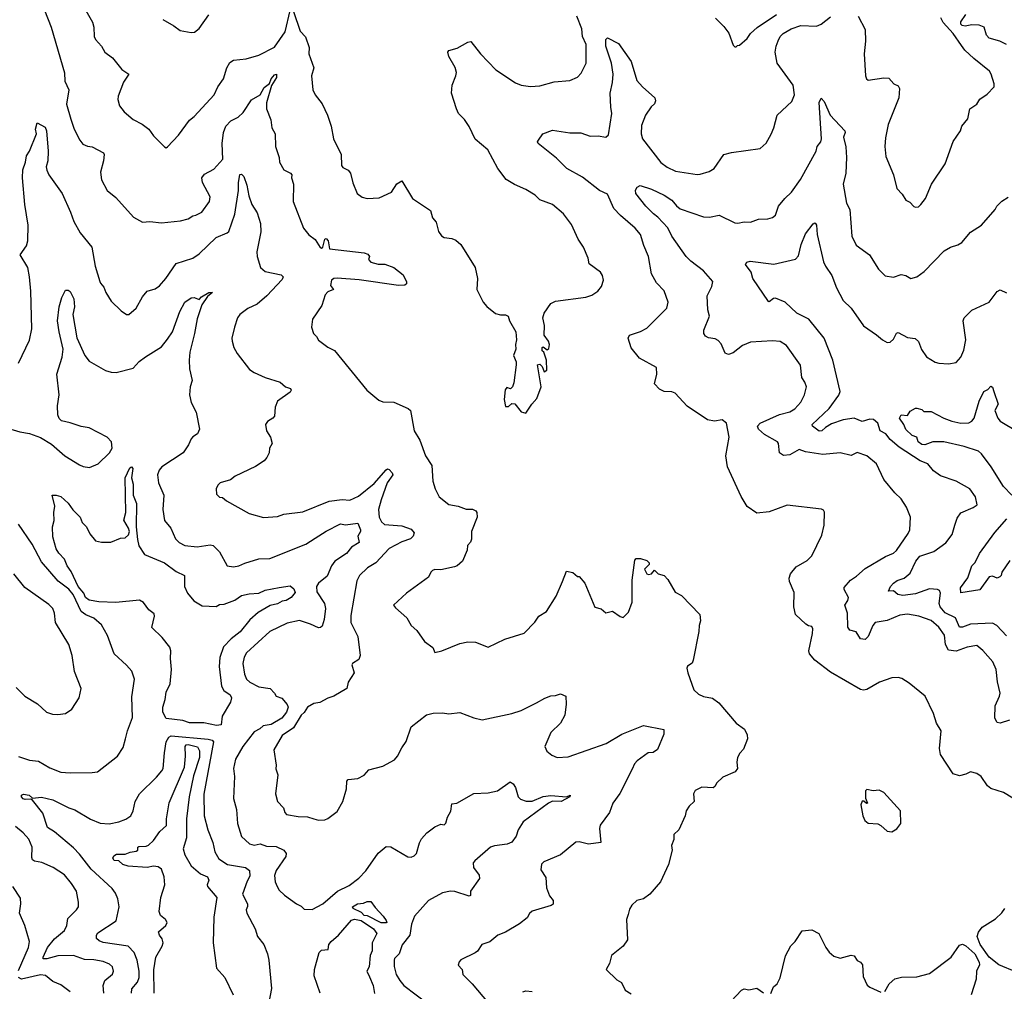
# Model space of a CAD drawing. Extents: x 1443846 to 1577407, y 839182 to 927291.
# Tile 178 of 256: x 1489123 to 1495391, y 878947 to 885133. Entities that reach past the tile are written whole.
import ezdxf

# ---------------------------------------------------------------- set-up
doc = ezdxf.new("R2010")
doc.units = 0

msp = doc.modelspace()

# ---------------------------------------------------------------- linework, layer by layer
at = {"layer": '0CON20XD'}
for points in [[(1489234.4, 885315), (1489324.5, 885085), (1489408.2, 884795), (1489410.6, 884740.6), (1489437.1, 884685), (1489422.2, 884595), (1489449.3, 884499.3), (1489470, 884435), (1489506, 884365), (1489525, 884339.2), (1489555, 884328.1), (1489585, 884322.7), (1489656.2, 884285), (1489661.2, 884275), (1489655.7, 884234.3), (1489637.7, 884162.3), (1489645, 884112.5), (1489680.8, 884045), (1489735, 884001.2), (1489846.7, 883875), (1489905, 883844), (1489952.7, 883847.3), (1490025, 883840), (1490147.4, 883852.6), (1490195, 883865.8), (1490225, 883884.3), (1490245, 883887.1), (1490283.5, 883906.5), (1490330.8, 883975), (1490335.8, 884005), (1490286.3, 884096.3), (1490283.6, 884125), (1490300.3, 884149.7), (1490359.1, 884180.9), (1490415.3, 884244.7), (1490412.5, 884345), (1490419.8, 884415), (1490434.4, 884455.6), (1490468.3, 884488.3), (1490515, 884512.9), (1490545, 884541.4), (1490598.2, 884621.8), (1490655, 884654.6), (1490679.8, 884700.2), (1490713.3, 884726.7), (1490723.5, 884755), (1490745, 884781.5), (1490757.5, 884785), (1490757.9, 884765), (1490725.6, 884714.4), (1490695, 884603.3), (1490694.6, 884565), (1490721.8, 884495), (1490729.2, 884445), (1490750, 884405), (1490751.9, 884325), (1490775.7, 884255), (1490777.1, 884225), (1490805, 884175.8), (1490848, 884155), (1490856, 884145), (1490854, 884125), (1490866, 884085), (1490864.4, 883974.4), (1490930, 883805), (1490963.1, 883763.1), (1491005, 883733.3), (1491035, 883682.9), (1491045, 883677.1), (1491052.9, 883685), (1491059.7, 883710.3)], [(1489535, 885206.7), (1489586.2, 885116.2), (1489594.4, 885085), (1489598, 885025), (1489605.9, 885005.9), (1489643.8, 884965), (1489665, 884926.7), (1489715, 884888.8), (1489773.8, 884815), (1489818, 884785), (1489784.2, 884735), (1489750, 884645), (1489748, 884625), (1489758, 884585), (1489788.8, 884545), (1489845, 884497.5), (1489902.5, 884467.5), (1489946.2, 884435), (1489975, 884393.8), (1490045, 884322.5), (1490055, 884317.5), (1490065, 884322.5), (1490135, 884396.7), (1490205, 884493.8), (1490234.2, 884515.8), (1490360.5, 884655), (1490385, 884706), (1490420, 884755), (1490440.8, 884825), (1490460, 884860), (1490485, 884874), (1490565, 884884.2), (1490645, 884906), (1490745, 884958.6), (1490812.7, 885055), (1490845, 885192)], [(1490865.3, 885185.3), (1490908.5, 885058.5), (1490942.6, 885022.6), (1490965.6, 884955), (1490964.3, 884914.3), (1490995.8, 884825), (1490980, 884775), (1490988.8, 884685), (1491004, 884655), (1491047.6, 884597.6), (1491082.5, 884525), (1491105.8, 884455), (1491120, 884375), (1491168.8, 884275), (1491172, 884205), (1491180.9, 884190.9), (1491215, 884174), (1491230, 884155), (1491244, 884095), (1491272.5, 884025), (1491303.2, 884003.2), (1491335, 883994.3), (1491411.2, 883998.8), (1491490, 884035), (1491525, 884087.5), (1491555, 884107.5), (1491623.8, 883995), (1491737.3, 883917.3), (1491750.9, 883870.9), (1491773.5, 883843.5), (1491790, 883785), (1491807.3, 883757.3), (1491825, 883746.9), (1491875, 883740.6), (1491898.9, 883728.9), (1491931.1, 883701.1), (1492022, 883555), (1492038, 883485), (1492034, 883415), (1492073.9, 883333.9), (1492096.1, 883306.1), (1492151.7, 883261.7), (1492183, 883253), (1492215, 883254.2), (1492233.3, 883245), (1492241.2, 883215), (1492281.2, 883145), (1492286.7, 883095), (1492280, 883065), (1492282.5, 883035), (1492266.7, 882995), (1492283.3, 882955), (1492283.8, 882935), (1492268.3, 882821.7), (1492260, 882795), (1492248.3, 882781.7), (1492225, 882790), (1492213.6, 882776.4), (1492206.7, 882715), (1492215, 882670), (1492235, 882670), (1492255, 882690), (1492275, 882687.5), (1492315, 882636.7), (1492345, 882627.5), (1492382.5, 882685), (1492415, 882720), (1492442.5, 882795), (1492420, 882935), (1492435, 882940), (1492450, 882925), (1492461.7, 882891.7), (1492478.3, 882901.7), (1492477.5, 882965), (1492460, 883015), (1492450, 883025), (1492450, 883045), (1492455, 883050), (1492481.7, 883031.7), (1492491.7, 883038.3), (1492496.2, 883065), (1492490, 883085), (1492462.5, 883125), (1492463.3, 883185), (1492452.5, 883235), (1492462.5, 883265), (1492503.3, 883325), (1492535, 883340), (1492727, 883367), (1492765, 883378.8), (1492802.5, 883405), (1492826.7, 883435), (1492838.8, 883475), (1492833.8, 883505), (1492820, 883525), (1492748, 883578), (1492742, 883615), (1492712.9, 883685), (1492677.5, 883735), (1492635, 883828.8), (1492585, 883896), (1492515, 883956), (1492435, 883986.2), (1492403.8, 884015), (1492345, 884052.5), (1492273, 884083), (1492220, 884115), (1492166, 884185), (1492103.8, 884305), (1492021.7, 884371.7), (1491985, 884452.5), (1491955, 884497.5), (1491917.5, 884535), (1491903.3, 884565), (1491871.2, 884665), (1491876.2, 884715), (1491900, 884775), (1491902.9, 884797.1), (1491895, 884828.8), (1491855, 884897.5), (1491849.2, 884925), (1491854.3, 884935.7), (1491907.7, 884952.3), (1491975, 884990), (1491995, 884993.3), (1492056, 884915), (1492155, 884814.2), (1492279.7, 884729.7), (1492315, 884716.2), (1492375, 884706.2), (1492435, 884712), (1492525, 884737.1), (1492626.2, 884746.2), (1492674.1, 884765.9), (1492697, 884793), (1492728.1, 884855), (1492730, 884975), (1492706.7, 885025), (1492701.2, 885075), (1492669.5, 885155)], [(1490035, 885133.8), (1490105, 885093.8), (1490145, 885063.3), (1490215, 885050)], [(1490215, 885050), (1490235, 885053.3), (1490265, 885076.7), (1490327, 885163)], [(1493551.7, 885141.7), (1493605, 885090), (1493637.7, 885047.7), (1493665, 884970), (1493675, 884960), (1493685, 884960), (1493691.7, 884968.3), (1493705, 884970), (1493755, 885013.3), (1493776.2, 885045), (1493816.6, 885083.4), (1493941.4, 885165)], [(1493932.4, 884925), (1493938.4, 884965), (1493951.2, 884998.8), (1493964.7, 885025), (1493983.8, 885045), (1494035, 885073.3), (1494095, 885094.6), (1494195, 885092.2), (1494225, 885103.1), (1494285, 885150.8)], [(1494460, 885155), (1494505, 885070), (1494507.9, 884995), (1494498.6, 884915), (1494506.2, 884775), (1494513.3, 884755), (1494525, 884747.5), (1494625, 884763.3), (1494655, 884760), (1494687.5, 884725), (1494715, 884712.5), (1494723.3, 884695), (1494718.8, 884635), (1494650.8, 884465), (1494635, 884380), (1494630, 884325), (1494637.7, 884262.3), (1494685.4, 884145.4), (1494707.6, 884057.6), (1494741.3, 884021.3), (1494764.3, 883984.3), (1494790.5, 883970.5), (1494815, 883943.8), (1494825, 883938.8), (1494845, 883942), (1494860, 883955), (1494889.2, 883995), (1494926.7, 884085), (1495014.5, 884215.5), (1495065, 884356.7), (1495112.5, 884425), (1495120, 884455), (1495157.7, 884502.3), (1495171.2, 884565), (1495216.7, 884595), (1495235, 884626.7), (1495281.7, 884658.3), (1495326.2, 884705), (1495326.2, 884725), (1495308, 884785), (1495295.8, 884805), (1495195.8, 884885), (1495139.3, 884939.3), (1495118.3, 884968.3), (1495065.5, 885045), (1495000.8, 885115), (1494987.5, 885145)], [(1495404.4, 884975), (1495362.5, 884995), (1495294.8, 885014.8), (1495277.8, 885035), (1495261.6, 885085), (1495231.3, 885098.7), (1495185, 885100.7), (1495141.1, 885091.1), (1495122.5, 885095), (1495114.7, 885105), (1495115, 885118.8), (1495145, 885165.8)], [(1495446.1, 880176.1), (1495385, 880212), (1495305, 880238), (1495283.8, 880255), (1495244, 880315), (1495215, 880333.8), (1495175, 880344), (1495145, 880328.8), (1495105, 880318.8), (1495065, 880332), (1494984.4, 880454.4), (1494977.3, 880492.7), (1494988, 880605), (1494960, 880655), (1494940, 880715), (1494886.7, 880825), (1494785, 880908.8), (1494737.7, 880937.7), (1494715, 880943.8), (1494675, 880942), (1494595.9, 880914.1), (1494515, 880868.6), (1494495, 880864.3), (1494475, 880868.9), (1494285, 880978.9), (1494184.7, 881054.7), (1494150.8, 881095), (1494145.7, 881115), (1494170.8, 881225), (1494172.5, 881255), (1494165, 881270), (1494145, 881273.3), (1494127.5, 881285), (1494061.2, 881345), (1494050, 881395), (1494052.5, 881485), (1494024, 881555), (1494022.3, 881577.7), (1494030, 881605), (1494065, 881650), (1494135, 881690), (1494165, 881720), (1494229.1, 881850.9), (1494243.5, 881915), (1494246.7, 881996.7), (1494239.5, 882009.5), (1494226.4, 882016.4), (1494008.3, 882041.7), (1493895, 881999.2), (1493815, 881992), (1493755, 882032.5), (1493716.4, 882096.4), (1493628, 882285), (1493618.8, 882355), (1493640, 882475), (1493623.3, 882565), (1493595, 882586.2), (1493545, 882576.7), (1493502.5, 882585), (1493372.7, 882672.7), (1493295, 882754), (1493275, 882762.5), (1493225, 882766), (1493195, 882781.2), (1493163.8, 882815), (1493180, 882875), (1493177.3, 882917.3), (1493068, 882978), (1493015, 883043.8), (1492995.9, 883104.1), (1493005, 883123.8), (1493075, 883146.5), (1493115, 883169.4), (1493242, 883295), (1493252, 883335), (1493226.6, 883406.6), (1493177.4, 883457.4), (1493145.6, 883515.6), (1493126.9, 883625), (1493095.6, 883695.6), (1493074.3, 883764.3), (1493041.2, 883805), (1492948, 883885), (1492905, 883930), (1492865, 884022.5), (1492814.7, 884044.7), (1492705, 884130.6), (1492605.6, 884185), (1492540.1, 884250.1), (1492424, 884345), (1492419.2, 884355), (1492426, 884365), (1492452.5, 884405), (1492515, 884429.4), (1492625, 884412.7), (1492695, 884412.2), (1492755, 884391.1), (1492805, 884393.1), (1492855, 884384.2), (1492870.7, 884399.3), (1492892.9, 884535), (1492885.4, 884575), (1492882.9, 884665), (1492897.5, 884732.5), (1492901.1, 884785), (1492889.6, 884855), (1492853.5, 884965), (1492853.7, 885006.3), (1492865, 885016.7), (1492935, 884980), (1493015, 884866), (1493052.5, 884745), (1493087.1, 884705), (1493166, 884635), (1493171.2, 884615), (1493165, 884597.5), (1493142.7, 884577.3), (1493107.1, 884525), (1493080.9, 884459.1), (1493079.1, 884405), (1493087.8, 884375), (1493205, 884224.3), (1493245, 884194.4), (1493297.6, 884167.6), (1493435, 884146.9), (1493455, 884149.4), (1493513, 884167), (1493543.8, 884185), (1493606.4, 884273.6), (1493655, 884286.7), (1493837.7, 884312.3), (1493875, 884346.7), (1493905.8, 884404.2), (1493924, 884445), (1493944.3, 884525.7), (1494037.9, 884612.1), (1494055.4, 884654.6), (1494045.9, 884715.9), (1493946, 884855), (1493932.4, 884925)], [(1495423.8, 880673.8), (1495365, 880654), (1495345, 880657.5), (1495330, 880685), (1495332.5, 880765), (1495361.2, 880825), (1495363.8, 880845), (1495346.6, 880916.6), (1495339.4, 880995), (1495318.6, 881045), (1495255, 881116.7), (1495215, 881148), (1495155, 881137.3), (1495085, 881111.8), (1495035, 881119.4), (1495016.8, 881155), (1495009.1, 881215), (1494975, 881264.4), (1494925, 881307.8), (1494846.1, 881336.1), (1494775, 881347.7), (1494725, 881341.8), (1494645, 881307.3), (1494569.4, 881295), (1494553.5, 881275), (1494525, 881205.7), (1494505, 881187.1), (1494475, 881191.4), (1494448.1, 881235), (1494406.7, 881246.7), (1494395.7, 881265), (1494392.7, 881355), (1494375.6, 881405), (1494394.3, 881435), (1494398.6, 881455), (1494371.5, 881505), (1494372, 881518), (1494410.8, 881565), (1494449.8, 881590.2), (1494505, 881638.6), (1494635, 881715.8), (1494685, 881736.2), (1494705, 881753.3), (1494779.1, 881860.9), (1494789.4, 881885), (1494794, 881965), (1494768.5, 882028.5), (1494735, 882081.2), (1494695, 882120), (1494625, 882206), (1494576.9, 882305), (1494515, 882356.7), (1494455, 882378), (1494415, 882357.5), (1494345, 882375.7), (1494235, 882365.5), (1494125, 882382.2), (1494085, 882395.5), (1494025, 882361.4), (1493985, 882357.1), (1493960, 882375), (1493952.5, 882435), (1493946.1, 882446.1), (1493865, 882492.1), (1493825.3, 882525), (1493820.6, 882545), (1493836.7, 882563.3), (1493960.7, 882619.3), (1494025, 882635.5), (1494058.1, 882655), (1494095, 882698), (1494119.4, 882745), (1494131.9, 882795), (1494122, 882825), (1494101.1, 882855), (1494093.2, 882933.2), (1494005, 883057.5), (1493965, 883083.8), (1493915, 883088), (1493775, 883080), (1493725, 883058.8), (1493665, 883011.2), (1493635, 883000.8), (1493615, 883008.8), (1493588.6, 883068.6), (1493569.2, 883089.2), (1493550.5, 883100.5), (1493507.7, 883107.7), (1493488.8, 883118.8), (1493478, 883135), (1493478.1, 883155), (1493514.2, 883245), (1493503.3, 883285), (1493499.5, 883375), (1493528.5, 883435), (1493535.4, 883465.4), (1493475, 883534.5), (1493395.6, 883595), (1493365, 883625.7), (1493275.5, 883755), (1493248.1, 883808.1), (1493185, 883876), (1493157, 883897), (1493109.5, 883945), (1493045.4, 884025), (1493043.6, 884046.4), (1493053, 884067), (1493073.9, 884076.1), (1493145, 884053.3), (1493225, 884016.4), (1493275, 883983.8), (1493305, 883946.7), (1493328.5, 883928.5), (1493475, 883877.1), (1493515, 883876), (1493575, 883888), (1493675, 883838.8), (1493695, 883836.7), (1493735, 883846.2), (1493775, 883844.3), (1493826.9, 883863.1), (1493885, 883864), (1493915.9, 883874.1), (1493935, 883887.5), (1493953.8, 883945), (1493993.3, 883995), (1494035.5, 884034.5), (1494093.9, 884116.1), (1494192.9, 884295), (1494200, 884325), (1494222.7, 884355), (1494228, 884375), (1494212.1, 884605), (1494225, 884632), (1494245, 884612.5), (1494282.9, 884525), (1494375.6, 884425), (1494378.5, 884415), (1494366.9, 884385), (1494382.4, 884322.4), (1494385.4, 884255), (1494381.1, 884155), (1494364.4, 884084.4), (1494386.9, 883965), (1494407.1, 883925), (1494420, 883755), (1494448, 883698), (1494533.3, 883635), (1494590, 883545), (1494631.7, 883501.7), (1494685, 883492.9), (1494735, 883511.2), (1494765, 883503.8), (1494795, 883484), (1494833.3, 883495), (1494880.9, 883529.1), (1495008.9, 883661.1), (1495047.5, 883685), (1495095, 883700), (1495120, 883715), (1495175, 883780), (1495246, 883825), (1495332.5, 883925), (1495344.1, 883945.9), (1495375, 883976.7), (1495415, 884003.3)], [(1489115.8, 882945), (1489185, 883092.5), (1489200.6, 883165), (1489194.5, 883405), (1489186.7, 883495), (1489174.4, 883555), (1489126, 883635), (1489167.4, 883692.6), (1489174.3, 883725), (1489176.6, 883825), (1489155.2, 883955), (1489141.6, 884125), (1489143.1, 884176.9), (1489160.8, 884225), (1489166.7, 884265), (1489185, 884295.8), (1489229.2, 884405), (1489224, 884435), (1489233.6, 884476.4), (1489285, 884448.8), (1489292.9, 884425), (1489303.5, 884295), (1489301.5, 884235), (1489292.5, 884195), (1489295.5, 884175), (1489309.4, 884145), (1489393.1, 884025), (1489447.1, 883907.1), (1489467.5, 883847.5), (1489509.1, 883775), (1489583.1, 883685), (1489603.1, 883563.1), (1489633.8, 883466.2), (1489636.7, 883455), (1489659.7, 883429.7), (1489671.2, 883395), (1489705, 883340), (1489769.5, 883279.5), (1489802.5, 883255), (1489817.5, 883255), (1489864.2, 883295), (1489905, 883368.8), (1489935, 883403.8), (1489985, 883418.8), (1490012.7, 883437.3), (1490054.2, 883485), (1490118.7, 883581.3), (1490226, 883614), (1490265, 883641.1), (1490374.2, 883745), (1490444.2, 883775), (1490454.5, 883785), (1490493.1, 883895), (1490517.1, 884045), (1490515.3, 884095), (1490525, 884148), (1490535, 884149.1), (1490550, 884135), (1490569.3, 884079.3), (1490581.2, 884011.2), (1490601.5, 883955), (1490635, 883902.5), (1490656.8, 883835), (1490657.4, 883782.6), (1490633.5, 883655), (1490635.7, 883624.3), (1490655.5, 883555.5), (1490685, 883529.5), (1490787.5, 883507.5), (1490801.4, 883495), (1490795, 883478), (1490695.8, 883375), (1490635, 883322.5), (1490575, 883293.1), (1490524.6, 883255.4), (1490510.6, 883235), (1490490, 883175), (1490474.4, 883105), (1490475.6, 883085), (1490486.7, 883046.7), (1490507.9, 883007.9), (1490585.8, 882905.8), (1490615, 882886), (1490685, 882854.4), (1490781.2, 882825), (1490816.2, 882795), (1490846.7, 882785), (1490852, 882775), (1490845, 882762), (1490764.4, 882705), (1490748.8, 882665), (1490745, 882608.8), (1490733.8, 882595), (1490701.2, 882575), (1490688.8, 882555), (1490694, 882515), (1490720, 882475), (1490730, 882435), (1490712.5, 882405), (1490712, 882375), (1490695.6, 882344.4), (1490678.8, 882325), (1490625, 882287.5), (1490494.1, 882225.9), (1490465, 882203.8), (1490400, 882185), (1490385, 882170), (1490374.3, 882145.7), (1490375, 882112.5), (1490395, 882093.3), (1490415, 882090), (1490439.3, 882069.3), (1490585, 881989.2), (1490675, 881963.1), (1490765, 881970.6), (1490805, 881984.2), (1490925, 881999.2), (1491093.1, 882066.9), (1491175, 882077.5), (1491225, 882074.6), (1491280.9, 882099.1), (1491380.2, 882179.8), (1491455, 882266), (1491465, 882274), (1491475, 882270), (1491495, 882248.6), (1491497.8, 882235), (1491462.1, 882185), (1491423.3, 882075), (1491406.4, 882015), (1491411.5, 881965), (1491426.7, 881935), (1491445, 881917.8), (1491555, 881911.2), (1491615, 881888.9), (1491633.5, 881865), (1491627.1, 881845), (1491612, 881828), (1491555, 881808.9), (1491475, 881765.5), (1491390, 881675), (1491338, 881642), (1491286.2, 881595), (1491269.1, 881560.9), (1491231.5, 881338.5), (1491231.1, 881295), (1491275.6, 881205), (1491290.6, 881085), (1491281.3, 881058.7), (1491242.5, 881035), (1491236.7, 881025), (1491253.3, 880975), (1491214, 880915), (1491206.2, 880875), (1491122.5, 880825), (1491085, 880814), (1491034.4, 880785.6), (1490995, 880778.6), (1490955.7, 880755), (1490935, 880722.9), (1490915, 880704.4), (1490865.9, 880624.1), (1490795, 880575.5), (1490740, 880485), (1490755.7, 880385.7), (1490754.1, 880364.1), (1490765.8, 880325), (1490752, 880205), (1490764.2, 880155), (1490802, 880115), (1490810, 880085), (1490822.1, 880072.1), (1490895, 880060), (1490955, 880058.1), (1490995, 880044.2), (1491025, 880035.7), (1491065, 880038), (1491085, 880046.2), (1491145, 880091.2), (1491179.2, 880155), (1491204.2, 880235), (1491205.7, 880284.3), (1491213.8, 880295), (1491275, 880301.2), (1491315, 880323.3), (1491345, 880358), (1491435, 880380.8), (1491508.3, 880421.7), (1491528.8, 880445), (1491555, 880497.5), (1491583.6, 880536.4), (1491615, 880631.2), (1491712.1, 880707.9), (1491755, 880718.8), (1491815, 880720), (1491855, 880713.8), (1491925, 880721.2), (1492015, 880687.1), (1492066.1, 880676.1), (1492256.4, 880716.4), (1492315, 880735.8), (1492413, 880783), (1492465, 880814.2), (1492505, 880828.8), (1492535, 880830), (1492565, 880840.8), (1492598.8, 880825), (1492602, 880775), (1492593.8, 880705), (1492565, 880653.8), (1492504.2, 880595), (1492466.2, 880505), (1492478.8, 880475), (1492510.3, 880450.3), (1492545, 880436.2), (1492615, 880439.2), (1492855.4, 880524.6), (1492955.5, 880584.5), (1493095, 880640), (1493224.2, 880614.2), (1493224.5, 880585), (1493182.6, 880487.4), (1493155, 880466.3), (1493123.1, 880465), (1493053.3, 880415), (1493036.2, 880395), (1493022.1, 880362.1)], [(1495405, 881209.5), (1495343.1, 881275), (1495315, 881290.9), (1495175, 881283.7), (1495125, 881265.3), (1495105, 881265.6), (1495080.9, 881325), (1495015, 881356.7), (1494983, 881395), (1494976, 881415), (1494985, 881482.5), (1494978, 881498), (1494966.1, 881506.1), (1494915, 881508.5), (1494825, 881478.1), (1494745, 881467.3), (1494712.8, 881472.8), (1494685, 881495.8), (1494654.2, 881494.2), (1494665.6, 881525), (1494684.5, 881545), (1494708.3, 881561.7), (1494753.8, 881576.2), (1494791.5, 881608.5), (1494827.3, 881685), (1494852.5, 881717.5), (1494942.7, 881747.3), (1495018, 881802), (1495059.2, 881855), (1495076.9, 881915), (1495091.1, 881958.9), (1495115, 881994), (1495193.6, 882026.4), (1495217.5, 882045), (1495206.7, 882095), (1495171.2, 882145), (1495085, 882194), (1494985, 882228.1), (1494940.8, 882260.8), (1494905, 882304.4), (1494855, 882324.5), (1494721.6, 882411.6), (1494665, 882460.5), (1494636.2, 882496.2), (1494600.9, 882515), (1494585.3, 882565), (1494557.6, 882587.6), (1494535, 882588.9), (1494485, 882573.6), (1494435, 882595.5), (1494364.2, 882585.8), (1494291, 882559), (1494252.9, 882537.1), (1494230, 882515), (1494212.2, 882512.2), (1494170.8, 882545), (1494168, 882555), (1494275, 882658.2), (1494338.3, 882741.7), (1494346, 882765), (1494300.2, 882965), (1494245, 883104.5), (1494147, 883227), (1494070.8, 883265), (1493996.7, 883335), (1493935, 883360.7), (1493922.4, 883357.6), (1493895, 883336), (1493889.2, 883339.2), (1493790, 883485), (1493778.8, 883525), (1493742.5, 883575), (1493751.4, 883588.6), (1493773.8, 883596.2), (1493923.6, 883576.4), (1494062.5, 883607.5), (1494081.5, 883628.5), (1494098.3, 883701.7), (1494125, 883770), (1494175, 883833.8), (1494185, 883838.8), (1494190, 883835), (1494195.7, 883825), (1494199.4, 883765), (1494240.7, 883590.7), (1494253, 883563), (1494293.6, 883505), (1494322.3, 883425), (1494365.9, 883345.9), (1494415, 883297.1), (1494494, 883184), (1494577.3, 883127.3), (1494615, 883094.3), (1494645, 883078), (1494665, 883079.2), (1494685, 883098), (1494705, 883136.9), (1494715, 883141.4), (1494775, 883110), (1494823, 883103), (1494844.2, 883084.2), (1494863.1, 883033.1), (1494895.6, 882985.6), (1494951.5, 882951.5), (1494975, 882945.7), (1495035, 882940.8), (1495085, 882950), (1495115, 882984), (1495132.3, 883027.7), (1495146.2, 883095), (1495128.6, 883215), (1495134.5, 883235.5), (1495185, 883284), (1495294, 883335), (1495345, 883401.2), (1495365, 883413.8), (1495404.1, 883394.1)], [(1491059.7, 883710.3), (1491064.6, 883735), (1491075, 883739.5), (1491086, 883725), (1491095, 883673.1), (1491315, 883648.1), (1491339.5, 883639.5), (1491350, 883625), (1491343.3, 883605), (1491359.5, 883589.5), (1491405, 883576), (1491446.8, 883576.8), (1491504.4, 883554.4), (1491565, 883508.8), (1491586.4, 883463.6), (1491585, 883450), (1491575, 883442.5), (1491535, 883440), (1491283.6, 883476.4), (1491145, 883487.3), (1491123.3, 883485), (1491108.8, 883475), (1491101.4, 883441.4), (1491120, 883415), (1491085, 883399.6), (1491068.5, 883381.5), (1491047.4, 883312.6), (1490986.7, 883225), (1490981.2, 883175), (1490993.9, 883133.9), (1491013.3, 883115), (1491025, 883092.5), (1491085, 883048.8), (1491126.8, 883026.8), (1491333.8, 882775), (1491409.5, 882709.5), (1491435, 882700), (1491505, 882697.5), (1491597.1, 882657.1), (1491611.4, 882645), (1491634.3, 882515), (1491670, 882455), (1491706, 882355), (1491745.8, 882295), (1491754, 882195), (1491768.1, 882145), (1491793.3, 882095), (1491855, 882046), (1491915, 882035.7), (1491965, 882016.2), (1492005, 882015.8), (1492026.7, 882005), (1492033.3, 881995), (1492036.2, 881965), (1492000, 881875), (1492000, 881825), (1491993.9, 881806.1), (1491973.3, 881785), (1491970.8, 881755), (1491941.2, 881685), (1491908.8, 881655), (1491891.2, 881648.8), (1491805, 881630), (1491765, 881632.9), (1491751.2, 881625), (1491740, 881615), (1491725.7, 881584.3), (1491585, 881482.5), (1491503.3, 881405), (1491515, 881387.5), (1491586.7, 881325), (1491615.9, 881275.9), (1491651.2, 881245), (1491700, 881175), (1491752.5, 881135), (1491765, 881103.3), (1491810, 881115), (1491925, 881162), (1491975, 881171.2), (1492025, 881168.8), (1492105, 881137.5), (1492210.5, 881189.5), (1492335, 881227.5), (1492402.7, 881297.3), (1492428, 881335), (1492476, 881365), (1492537.9, 881462.1), (1492577.5, 881555), (1492605, 881622.5), (1492645, 881612.5), (1492675, 881587.5), (1492685, 881587.5), (1492720, 881545), (1492785, 881393.3), (1492825, 881382.5), (1492855, 881357.5), (1492896.4, 881366.4), (1492945, 881332.5), (1492965, 881327.5), (1492998.3, 881361.7), (1493021.2, 881425), (1493022.9, 881565), (1493038.3, 881691.7), (1493048.3, 881701.7), (1493075, 881702.5), (1493115, 881690), (1493130, 881675), (1493130, 881665), (1493101.2, 881635), (1493114.5, 881604.5), (1493125, 881600), (1493145.6, 881604.4), (1493165, 881627.5), (1493187.5, 881605), (1493225, 881593.3), (1493248.3, 881568.3), (1493295, 881488.8), (1493335, 881467.5), (1493452.5, 881345), (1493456.7, 881305), (1493447.5, 881275), (1493447, 881237), (1493411.2, 881055), (1493404.1, 881035.9), (1493375, 881016), (1493370.6, 881005), (1493375.7, 880975), (1493415, 880866.7), (1493445, 880838.8), (1493475, 880824), (1493533.9, 880813.9), (1493573.9, 880783.9), (1493683.3, 880655), (1493737.5, 880615), (1493755, 880580), (1493756.2, 880555), (1493730.7, 880489.3), (1493706.4, 880463.6), (1493692.5, 880435), (1493687.5, 880405), (1493692.5, 880365), (1493677.5, 880345), (1493599.7, 880310.3), (1493560, 880275), (1493548.8, 880251.2), (1493537.7, 880242.3), (1493465, 880246.2), (1493422.5, 880225), (1493412.5, 880205), (1493416.7, 880155), (1493383.8, 880125), (1493366.2, 880095), (1493358.8, 880065), (1493318.8, 879975), (1493286.7, 879945), (1493286.7, 879913.3), (1493272.5, 879875), (1493276.2, 879845), (1493252.5, 879755), (1493202, 879645), (1493134.3, 879565.7), (1493095, 879536.7), (1493052.5, 879525), (1493020, 879495), (1493005, 879470), (1492996.7, 879435), (1492986.7, 879405), (1492992, 879275), (1492965, 879233.8), (1492890, 879175), (1492876.7, 879125), (1492856.7, 879085), (1492925, 879020), (1492954.2, 879004.2), (1492977.5, 878955), (1493015, 878932)], [(1489045, 882533.1), (1489125, 882508.6), (1489185, 882499.2), (1489255, 882472), (1489325, 882431.2), (1489411.2, 882355), (1489505, 882298), (1489527.3, 882287.3), (1489567.7, 882282.3), (1489623.8, 882305), (1489694.4, 882375), (1489711.2, 882405), (1489708.7, 882445), (1489681.1, 882475), (1489565, 882534.4), (1489515, 882541.9), (1489445, 882566.9), (1489389.1, 882579.1), (1489375, 882593.3), (1489365, 882617.5), (1489363.6, 882673.6), (1489373.7, 882743.7), (1489359.5, 882875), (1489394.5, 882985), (1489400, 883035), (1489373.6, 883145), (1489364.1, 883215), (1489373.8, 883305), (1489390.5, 883365), (1489415, 883410), (1489431.7, 883411.7), (1489445, 883402.5), (1489468.1, 883355), (1489471.1, 883305), (1489461.8, 883255), (1489487.7, 883107.7), (1489537.1, 882995), (1489565, 882959.4), (1489669.8, 882899.8), (1489705, 882888.1), (1489737, 882887), (1489845, 882914.4), (1489883.9, 882956.1), (1489923.4, 882986.6), (1490025, 883048.9), (1490065, 883097.8), (1490096.1, 883145), (1490142.9, 883275), (1490174, 883335), (1490215, 883362), (1490233, 883363), (1490265, 883351.2), (1490281.4, 883368.6), (1490327.5, 883395), (1490350, 883395), (1490318.8, 883371.2), (1490283.4, 883316.6), (1490252.5, 883227.5), (1490236.5, 883135), (1490205.3, 883015), (1490201.1, 882965), (1490205, 882910), (1490220.8, 882835), (1490208.1, 882795), (1490203.4, 882745), (1490215.4, 882695), (1490246.9, 882635), (1490268.1, 882525), (1490255, 882496), (1490225, 882477.5), (1490215.5, 882464.5), (1490197.1, 882425), (1490162.9, 882375), (1490028.6, 882285), (1490011.9, 882265), (1490000, 882235), (1490007.5, 882185), (1490040, 882105), (1490034.6, 882015), (1490044.3, 881945), (1490084.3, 881895), (1490115, 881828), (1490137.5, 881805), (1490175, 881785.7), (1490253, 881777), (1490335, 881789.2), (1490355, 881786), (1490396, 881745), (1490443.8, 881655), (1490485, 881649.2), (1490517.5, 881655), (1490556.8, 881673.2), (1490645, 881699.5), (1490715, 881703.3), (1490945, 881793.3), (1491005, 881832), (1491073.8, 881876.2), (1491165, 881922.2), (1491196.7, 881916.7), (1491275, 881927.1), (1491293.1, 881885), (1491293.6, 881875), (1491276.5, 881845), (1491284.6, 881805), (1491235.6, 881775), (1491203.5, 881735), (1491130, 881685), (1491108.1, 881655), (1491080.6, 881589.4), (1491025, 881544.6), (1491012.2, 881525), (1491015, 881490.8), (1491063.1, 881415), (1491070, 881385), (1491061.5, 881315), (1491048.2, 881271.8), (1491037.7, 881262.3), (1491025, 881261.2), (1490975, 881285.4), (1490905, 881307.9), (1490825, 881291.5), (1490715, 881237.5), (1490567.3, 881102.7), (1490551.9, 881075), (1490544.5, 881035), (1490553.6, 880965), (1490566.4, 880935), (1490588.6, 880915), (1490645, 880885.5), (1490717.5, 880875), (1490746.1, 880846.1), (1490756.1, 880826.1), (1490792.7, 880812.7), (1490825, 880773.3), (1490832, 880755), (1490821.1, 880725), (1490792.9, 880685), (1490725, 880644.7), (1490672.8, 880637.2), (1490652.5, 880617.5), (1490615, 880598.1), (1490544.4, 880505.6), (1490496.9, 880425), (1490483.3, 880365), (1490490.6, 880315), (1490484.4, 880175), (1490503.3, 880105), (1490509.5, 880015), (1490535, 879932), (1490585.4, 879885.4), (1490615, 879877.3), (1490655, 879886.5), (1490695, 879871.8), (1490755, 879867.9), (1490805, 879845.6), (1490818.6, 879825), (1490817.1, 879805), (1490755, 879716), (1490745.6, 879685), (1490748.9, 879645), (1490761.4, 879615), (1490775, 879592), (1490808.7, 879558.7), (1490885, 879503.8), (1490915, 879490), (1490935, 879470), (1490985, 879468.8), (1491053.8, 879505), (1491146.1, 879583.9), (1491219.5, 879620.5), (1491281.7, 879668.3), (1491325.8, 879715), (1491405, 879825.8), (1491455, 879870), (1491485, 879866), (1491595, 879803.1), (1491615, 879800.6), (1491635, 879808.6), (1491648.9, 879825), (1491667.3, 879892.7), (1491681.8, 879918.2), (1491714.6, 879955.4), (1491765, 879994.2), (1491805, 880011.2), (1491825, 880007.5), (1491835, 880017.5), (1491846, 880055), (1491866.8, 880093.2), (1491875, 880140), (1491906.7, 880145), (1492014.6, 880205.4), (1492105, 880210.8), (1492165, 880224.2), (1492245, 880280), (1492265, 880267.5), (1492280, 880245), (1492295.8, 880185), (1492310.9, 880170.9), (1492347, 880157), (1492385, 880158.2), (1492455, 880186.6), (1492505, 880193.1), (1492604.2, 880185.8), (1492626.7, 880195), (1492625.8, 880185), (1492570, 880155), (1492515, 880157.5), (1492490, 880145), (1492328.6, 880025), (1492297.1, 879975), (1492284.4, 879935), (1492255, 879895.7), (1492226.9, 879883.1), (1492146, 879874), (1492120.8, 879865), (1492021.5, 879778.5), (1492010.8, 879765), (1492012, 879735), (1492047, 879687), (1492049.2, 879665), (1491993.8, 879585), (1491992.5, 879557.5), (1491985, 879553.8), (1491892.8, 879582.8), (1491865, 879584.4), (1491815, 879574.4), (1491725, 879524.3), (1491636.9, 879425), (1491617.8, 879375), (1491606.7, 879305), (1491557.1, 879242.9), (1491539.1, 879185), (1491508.9, 879155), (1491506.4, 879145), (1491507.3, 879105), (1491520, 879055), (1491542.2, 879015), (1491568.9, 878985), (1491725.4, 878865.4)], [(1495438.9, 882105), (1495385, 882161.6), (1495308.1, 882285), (1495245, 882369.6), (1495226.1, 882386.1), (1495135, 882415.8), (1495005, 882445.8), (1494935, 882444.7), (1494885, 882425.9), (1494865, 882428.6), (1494843.2, 882445), (1494834.7, 882474.7), (1494805, 882485.3), (1494763.4, 882523.4), (1494751.6, 882555), (1494724.2, 882595), (1494735, 882618), (1494775, 882612.5), (1494790.7, 882639.3), (1494825, 882660), (1494835, 882660), (1494865, 882650), (1494878.3, 882638.3), (1494925, 882638), (1495005, 882595.8), (1495056.4, 882576.4), (1495115, 882564.5), (1495165, 882566.4), (1495184, 882576), (1495198.5, 882595), (1495231.2, 882705), (1495260, 882765), (1495285, 882777.5), (1495305, 882800), (1495315, 882793.3), (1495323.6, 882766.4), (1495351.5, 882685), (1495330, 882645), (1495349.5, 882595), (1495365, 882576.9), (1495475, 882511.4)], [(1490375, 880640), (1490295, 880657.1), (1490205, 880655.8), (1490161.3, 880671.3), (1490055, 880683.1), (1490035, 880723.3), (1490033.8, 880755), (1490050, 880805), (1490055, 880852.5), (1490082, 880905), (1490089.2, 880995), (1490082.5, 881065), (1490086.2, 881115), (1490078.3, 881138.3), (1490029.8, 881199.8), (1489965, 881262.5), (1489982, 881335), (1489979.2, 881349.2), (1489945, 881376.2), (1489911.7, 881421.7), (1489885, 881436.2), (1489735, 881422.9), (1489626.1, 881426.1), (1489565, 881438), (1489542.2, 881455), (1489532, 881482), (1489495, 881524.4), (1489450.3, 881620.3), (1489424.5, 881655), (1489408.5, 881698.5), (1489373.3, 881736.7), (1489355, 881763.8), (1489335, 881840), (1489332.2, 881905), (1489342, 881945), (1489340, 881995), (1489346.7, 882035), (1489330, 882105), (1489355, 882106.2), (1489385, 882096.2), (1489431.2, 882055), (1489461.4, 882011.4), (1489508.8, 881965), (1489521.2, 881931.2), (1489548.8, 881905), (1489569.5, 881859.5), (1489605.6, 881815.6), (1489644.1, 881805.9), (1489703.6, 881806.4), (1489765, 881832.5), (1489795, 881833.3), (1489816.1, 881853.9), (1489821.2, 881875), (1489816.2, 881896.2), (1489787, 881947), (1489798.8, 881995), (1489794.2, 882215), (1489825, 882280), (1489835, 882286.7), (1489843.3, 882275), (1489835.9, 882215.9), (1489845.6, 882175), (1489846, 882105), (1489867.7, 882052.3), (1489863.8, 881905), (1489873.9, 881823.9), (1489882.3, 881782.3), (1489918, 881728), (1490045, 881675.8), (1490118.9, 881618.9), (1490172.5, 881595), (1490173.3, 881525), (1490190.8, 881480.8), (1490232.3, 881432.3), (1490285, 881401.2), (1490372.9, 881397.1), (1490395, 881409.2), (1490425, 881412), (1490493.2, 881436.8), (1490535.8, 881465.8), (1490585, 881477.5), (1490645, 881481.2), (1490685, 881501.2), (1490775, 881518.8), (1490845, 881527.5), (1490869.3, 881509.3), (1490876.7, 881485), (1490851.2, 881455), (1490820, 881435), (1490795, 881431.4), (1490765, 881414.5), (1490717.4, 881402.6), (1490641.9, 881358.1), (1490588.7, 881311.3), (1490527.1, 881235), (1490470, 881190), (1490420.3, 881139.7), (1490397.1, 881072.9), (1490394, 881015), (1490408.9, 880888.9), (1490422.1, 880862.1), (1490463.8, 880835), (1490470.8, 880815), (1490465, 880788.8), (1490411.9, 880698.1), (1490405, 880644.4), (1490375, 880640)], [(1489115, 880441.9), (1489185, 880418.6), (1489242.6, 880412.6), (1489315, 880369.4), (1489385, 880343.1), (1489445, 880336.9), (1489585, 880340), (1489617.5, 880345), (1489745, 880444), (1489781.7, 880498.3), (1489796.6, 880553.4), (1489808.6, 880605), (1489840.5, 880689.5), (1489837.9, 880822.1), (1489854.4, 880935), (1489837.5, 880985), (1489803.6, 881023.6), (1489724.2, 881095), (1489682.8, 881212.8), (1489645, 881280), (1489595, 881323.5), (1489545, 881342.8), (1489514.8, 881364.8), (1489463.7, 881473.7), (1489435, 881507.2), (1489369.1, 881559.1), (1489261.1, 881681.1), (1489203.2, 881793.2), (1489115, 881920)], [(1495425, 881689.4), (1495374.3, 881615.7), (1495371.2, 881595), (1495363.3, 881585), (1495345, 881576.2), (1495315, 881590), (1495295, 881586.2), (1495235, 881502), (1495115, 881483.3), (1495112.2, 881515), (1495159.7, 881580.3), (1495183.8, 881655), (1495205, 881676.7), (1495233.3, 881735), (1495331.2, 881868.8), (1495406, 881954)], [(1489100.5, 880880.5), (1489156.1, 880826.1), (1489237.3, 880777.3), (1489294.2, 880724.2), (1489332.3, 880712.3), (1489365, 880710), (1489415, 880716), (1489455, 880743.3), (1489502.5, 880815), (1489514, 880875), (1489473, 880983), (1489457.1, 881085), (1489435.8, 881155), (1489351.4, 881295), (1489344.4, 881355), (1489333.5, 881383.5), (1489309.3, 881409.3), (1489155, 881518.1), (1489086.7, 881605)], [(1489465, 879860.4), (1489345, 879963.1), (1489299.6, 879989.6), (1489271.6, 880081.6), (1489205, 880164), (1489195, 880170), (1489157.7, 880167.7), (1489145, 880172.5), (1489134, 880185), (1489134, 880196), (1489148, 880202), (1489182.5, 880195), (1489205, 880176), (1489262.2, 880182.2), (1489333.8, 880165), (1489435, 880115.8), (1489475, 880103.4), (1489575, 880042.6), (1489635, 880017.9), (1489692.7, 880012.7), (1489754.2, 880025.8), (1489797.9, 880042.1), (1489831.2, 880065), (1489846, 880095), (1489858.8, 880155), (1489885, 880203.3), (1489995, 880310), (1490028.9, 880351.1), (1490036.2, 880365), (1490045.5, 880465.5), (1490056.4, 880535), (1490071.8, 880565), (1490086.5, 880573.5), (1490322.5, 880552.5), (1490347.7, 880545), (1490356.5, 880535), (1490295, 880202.5), (1490296.8, 880065), (1490320.8, 879975), (1490353.6, 879895), (1490364.5, 879835), (1490390, 879790), (1490445, 879755.3), (1490561.2, 879735), (1490586.4, 879716.4), (1490589.2, 879680.8), (1490570.8, 879649.2), (1490540.5, 879565), (1490572.9, 879505), (1490572.7, 879487.3), (1490564.2, 879465), (1490569.2, 879445), (1490622.2, 879345), (1490637.5, 879295), (1490678, 879245), (1490700.8, 879185), (1490708.6, 879145), (1490725.8, 878965), (1490707.5, 878865)], [(1489979.4, 878935), (1489976.9, 879083.1), (1489988.9, 879165), (1490030.4, 879235), (1490036.2, 879255), (1490030.4, 879280.4), (1490012.9, 879305), (1490007.5, 879325), (1490053.2, 879366.8), (1490061.4, 879385), (1490050.8, 879405), (1490020, 879430), (1490011.2, 879455), (1490020.9, 879545), (1490047.1, 879625), (1490043.8, 879675), (1490025.4, 879725), (1490005, 879738.9), (1489975, 879744.6), (1489935, 879734.5), (1489814.1, 879744.1), (1489778.8, 879755), (1489755, 879778), (1489725, 879780.8), (1489715.8, 879795), (1489721.5, 879808.5), (1489739.7, 879820.3), (1489795, 879819.1), (1489827, 879833), (1489865, 879838.6), (1489876, 879845), (1489875.9, 879864.1), (1489881.7, 879868.3), (1489929.1, 879870.9), (1489942.2, 879877.8), (1489975, 879906.4), (1490016.1, 879963.9), (1490056.8, 880003.2), (1490057.3, 880045), (1490074, 880146), (1490172.6, 880375), (1490178.9, 880445), (1490176.6, 880505), (1490184, 880516), (1490195, 880517.9), (1490255, 880502.9), (1490268.1, 880478.1), (1490267.2, 880435), (1490230.6, 880319.4), (1490202.8, 880185), (1490186.1, 880046.1), (1490185.8, 879925), (1490164.7, 879855), (1490175, 879815.8), (1490215, 879745.6), (1490274.7, 879694.7), (1490318.6, 879675), (1490328, 879655), (1490317.1, 879625), (1490319.4, 879615), (1490379.2, 879545), (1490358.1, 879418.1), (1490354.5, 879255), (1490375.6, 879095), (1490428.6, 879035), (1490482.5, 878925)], [(1493022.1, 880362.1), (1492944.2, 880205.8), (1492899.2, 880145), (1492878, 880085), (1492818.8, 880005), (1492814.3, 879984.3), (1492822.5, 879895), (1492745, 879883.3), (1492685, 879898.6), (1492662.7, 879897.3), (1492565, 879816.2), (1492459.3, 879770.7), (1492444.3, 879755.7), (1492440.3, 879720.3), (1492471.7, 879671.7), (1492476.2, 879605), (1492496.2, 879555), (1492520, 879525), (1492518.8, 879501.2), (1492507.3, 879492.7), (1492385, 879458), (1492367.7, 879442.3), (1492353.3, 879415), (1492305, 879376.2), (1492215, 879324), (1492167.5, 879305), (1492115, 879261.2), (1492065.9, 879244.1), (1492037.7, 879202.3), (1492021.7, 879191.7), (1491932.1, 879147.9), (1491920, 879135), (1491913.6, 879113.6), (1491940, 879085), (1491943.3, 879055), (1492003.3, 878995), (1492104.5, 878874.5)], [(1494675, 879962.5), (1494707.7, 879982.3), (1494732.5, 880015), (1494730, 880095), (1494625, 880212.5), (1494595, 880227.5), (1494555, 880222.5), (1494515, 880232.5), (1494507, 880223), (1494506.4, 880176.4), (1494520, 880145), (1494513, 880143), (1494497.5, 880157.5), (1494485, 880157.5), (1494477.5, 880135), (1494490, 880065), (1494503.9, 880033.9), (1494525, 880017.5), (1494585, 880012.5), (1494605, 880002.5), (1494645, 879967.5), (1494675, 879962.5)], [(1489658, 878935), (1489655.4, 878984.6), (1489665.8, 879015), (1489715, 879056.2), (1489721.4, 879075), (1489715, 879103.3), (1489695, 879120), (1489655, 879136.9), (1489595, 879148.5), (1489535, 879150), (1489465, 879174.5), (1489365, 879172.4), (1489295, 879152.9), (1489273.5, 879153.5), (1489272.2, 879165), (1489299.7, 879225), (1489345, 879280.4), (1489407.5, 879335), (1489423.5, 879365), (1489429.5, 879410.5), (1489484.4, 879465), (1489496.9, 879485), (1489498.1, 879515), (1489484.4, 879584.4), (1489453.6, 879633.6), (1489408.1, 879688.1), (1489335.3, 879735.3), (1489265, 879767.8), (1489216.7, 879775), (1489205, 879783.1), (1489199.5, 879799.5), (1489202.5, 879865), (1489181.1, 879915), (1489145.4, 879955), (1489096.5, 879996.5)], [(1489834.5, 878935), (1489838, 878962), (1489872.9, 879005), (1489884.6, 879035), (1489884.7, 879075), (1489871.6, 879145), (1489852.1, 879195), (1489814.8, 879234.8), (1489655, 879257.6), (1489628.5, 879268.5), (1489613.1, 879283.1), (1489611.5, 879305), (1489620.3, 879319.7), (1489737.5, 879395), (1489755.6, 879485), (1489748.9, 879535), (1489732.8, 879572.8), (1489712, 879602), (1489578.7, 879725), (1489505, 879819.1), (1489465, 879860.4)], [(1489115, 879080), (1489180, 879225), (1489185.6, 879265), (1489156.9, 879366.9), (1489121.9, 879445), (1489131.4, 879505), (1489129.3, 879539.3), (1489080, 879615)], [(1491425, 879382.2), (1491337.6, 879427.6), (1491315, 879428.9), (1491299.1, 879449.1), (1491246.9, 879475), (1491241.8, 879485), (1491272.9, 879505), (1491310.8, 879509.2), (1491335, 879519.4), (1491358, 879518), (1491385, 879480), (1491437.5, 879425), (1491457, 879397), (1491460, 879385), (1491455, 879382.5), (1491425, 879382.2)], [(1495468.8, 879068.8), (1495355, 879116.2), (1495294.3, 879164.3), (1495236.7, 879245), (1495218.8, 879295), (1495226.4, 879323.6), (1495250, 879355), (1495335, 879408.8), (1495375, 879446.7), (1495393.8, 879475)], [(1491035.4, 878935), (1490997.5, 879045), (1491000, 879085), (1491029.5, 879195), (1491045, 879210), (1491086.8, 879213.2), (1491091.8, 879245), (1491105, 879264.4), (1491153.1, 879305), (1491235, 879400.9), (1491254.7, 879405.3), (1491297.2, 879397.2), (1491375.3, 879345), (1491396.4, 879315), (1491366.9, 879255), (1491367.9, 879205), (1491354.5, 879175), (1491347.8, 879102.2), (1491332.5, 879075), (1491348.9, 879038.9), (1491373.2, 878985), (1491382.2, 878932.2)], [(1493905, 878932.5), (1493922.5, 878975), (1493945.6, 878994.4), (1493965, 879032.5), (1493997.7, 879172.3), (1494032.7, 879237.3), (1494060, 879265), (1494105, 879332.5), (1494165, 879337.5), (1494210, 879315), (1494253.8, 879225), (1494275, 879196.7), (1494305, 879171.2), (1494345, 879158.8), (1494415, 879177.5), (1494435, 879172.5), (1494453.6, 879143.6), (1494475, 879132.5), (1494487.5, 879115), (1494491.7, 879041.7), (1494517, 878987), (1494535, 878972.5), (1494605, 878942.5)], [(1494630, 878945), (1494657.5, 878995), (1494695, 879026.7), (1494737, 879037), (1494835, 879040), (1494915, 879060), (1495052.5, 879165), (1495105, 879240), (1495125, 879246.7), (1495145.8, 879235.8), (1495202.5, 879185), (1495231.7, 879131.7), (1495232.5, 879115), (1495213.3, 879075), (1495212.5, 879025), (1495180, 878925)], [(1489445, 878944.4), (1489385, 878987.8), (1489335, 879008.9), (1489288.3, 879048.3), (1489255, 879051.1), (1489135.4, 879025.4), (1489115, 879034.3)], [(1493652.5, 878885), (1493717.5, 878955), (1493735, 878963.3), (1493765, 878956.7), (1493815, 878966.7), (1493858.3, 878938.3)], [(1492326.4, 878943.6), (1492345, 878950), (1492385, 878945.8)]]:
    msp.add_lwpolyline(points, dxfattribs=at)

doc.saveas('drawing.dxf')
